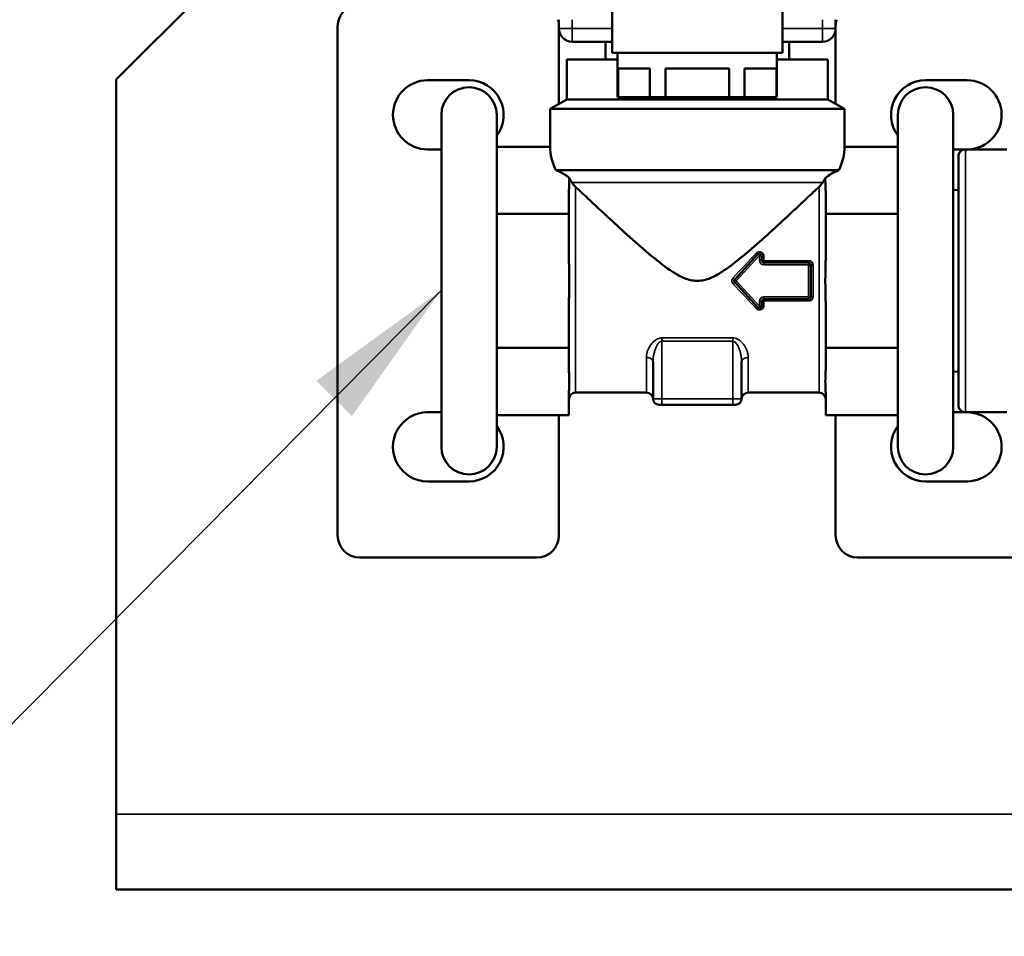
# Model space of a CAD drawing. Header units: inches. Extents: x 1 to 237, y 4 to 150.
# Tile 106 of 237: x 122.33 to 126.77, y 76.12 to 80.27. Entities that reach past the tile are written whole.
import ezdxf

# ---------------------------------------------------------------- set-up
doc = ezdxf.new("R2010")
doc.units = ezdxf.units.IN
doc.header["$LTSCALE"] = 7
doc.header["$MEASUREMENT"] = 0
for name, color, linetype, lineweight in [('Symbol (ANSI)', 7, 'Continuous', 25), ('Visible (ANSI)', 7, 'Continuous', 50), ('Visible Narrow (ANSI)', 7, 'Continuous', 35)]:
    doc.layers.add(name, color=color, linetype=linetype, lineweight=lineweight)
doc.styles.add('Note Text (ANSI)', font='tahoma.ttf')
doc.dimstyles.new('Default (ANSI)$7', dxfattribs={"dimscale": 7, "dimtxt": 0.12, "dimasz": 0.098425, "dimexe": 0.125, "dimexo": 0.0625, "dimgap": 0.031496, "dimtad": 0, "dimtih": 1, "dimtoh": 1, "dimrnd": 1e-08, "dimzin": 4, "dimdsep": 46, "dimtxsty": 'Note Text (ANSI)', "dimcen": 0.09, "dimdle": 0.393701, "dimclrd": 256, "dimclre": 256, "dimclrt": 256, "dimadec": 0, "dimazin": 1, "dimtfac": 1, "dimtofl": 0, "dimtmove": 0, "dimatfit": 3, "dimfxl": 1, "dimtolj": 1, "dimtzin": 4, "dimlwd": -1, "dimlwe": -1, "dimarcsym": 0})

msp = doc.modelspace()

# ---------------------------------------------------------------- linework, layer by layer
at = {"layer": 'Visible (ANSI)'}
for p, q in [((124.5372, 81.771), (122.7622, 79.996)), ((125.0022, 80.616), (125.0022, 80.116)), ((125.7722, 80.616), (125.7722, 80.116)), ((124.7622, 80.266), (124.7622, 80.226)), ((126.0122, 80.226), (126.0122, 80.266)), ((123.7622, 77.936), (123.7622, 80.236)), ((124.7622, 80.226), (124.7622, 79.8858)), ((126.0122, 79.8858), (126.0122, 80.226)), ((124.8222, 80.166), (125.0022, 80.166)), ((124.9722, 80.166), (124.9722, 80.086)), ((125.7722, 80.166), (125.9522, 80.166)), ((125.8022, 80.166), (125.8022, 80.086)), ((125.0272, 80.086), (124.7972, 80.086)), ((124.7972, 80.086), (124.7972, 79.906)), ((125.0022, 80.116), (125.7722, 80.116)), ((125.0272, 80.116), (125.0272, 79.916)), ((125.7472, 80.116), (125.7472, 79.916)), ((125.9772, 80.086), (125.7472, 80.086)), ((125.9772, 80.086), (125.9772, 79.906)), ((125.0294, 80.046), (125.1733, 80.046)), ((125.0294, 80.046), (125.0294, 79.916)), ((125.1733, 80.046), (125.1733, 79.916)), ((125.2433, 80.046), (125.531, 80.046)), ((125.2433, 80.046), (125.2433, 79.916)), ((125.531, 80.046), (125.531, 79.916)), ((125.601, 80.046), (125.7449, 80.046)), ((125.601, 80.046), (125.601, 79.916)), ((125.7449, 80.046), (125.7449, 79.916)), ((122.7622, 76.676), (122.7622, 79.996)), ((124.1684, 79.9923), (124.3559, 79.9923)), ((126.4184, 79.9923), (126.6059, 79.9923)), ((124.7972, 79.906), (124.7222, 79.8627)), ((124.7972, 79.906), (125.0922, 79.906)), ((125.0272, 79.916), (125.0294, 79.916)), ((125.0294, 79.916), (125.1733, 79.916)), ((125.0922, 79.906), (125.3872, 79.906)), ((125.1733, 79.916), (125.2433, 79.916)), ((125.2433, 79.916), (125.531, 79.916)), ((125.3872, 79.916), (125.3872, 79.906)), ((125.3872, 79.906), (125.6822, 79.906)), ((125.531, 79.916), (125.601, 79.916)), ((125.601, 79.916), (125.7449, 79.916)), ((125.6822, 79.906), (125.9772, 79.906)), ((125.7449, 79.916), (125.7472, 79.916)), ((125.9772, 79.906), (126.0522, 79.8627)), ((126.0522, 79.8627), (124.7222, 79.8627)), ((124.7222, 79.6923), (124.7222, 79.8627)), ((126.0522, 79.6923), (126.0522, 79.8627)), ((124.2309, 79.836), (124.2309, 78.336)), ((124.4809, 78.336), (124.4809, 79.836)), ((126.2934, 79.836), (126.2934, 78.336)), ((126.5434, 78.336), (126.5434, 79.836)), ((124.2309, 79.6798), (124.1684, 79.6798)), ((124.4809, 79.6923), (124.7222, 79.6923)), ((126.2934, 79.6923), (126.0522, 79.6923)), ((126.5942, 79.6798), (126.5434, 79.6798)), ((126.5982, 79.68), (126.7862, 79.68)), ((126.5672, 79.649), (126.5672, 78.523)), ((126.0262, 79.586), (124.7481, 79.586)), ((126.5672, 79.4962), (126.5434, 79.497)), ((124.8072, 79.4892), (124.8072, 79.3892)), ((125.9672, 79.3892), (125.9672, 79.4892)), ((124.4809, 79.3892), (124.8072, 79.3892)), ((124.8072, 79.3892), (124.8072, 79.189)), ((125.9672, 79.189), (125.9672, 79.3892)), ((126.2934, 79.3892), (125.9672, 79.3892)), ((125.6607, 79.2066), (125.556, 79.0928)), ((125.6781, 79.1789), (125.6781, 79.1998)), ((125.8899, 79.1689), (125.6881, 79.1689)), ((125.8999, 79.0132), (125.8999, 79.1589)), ((125.556, 79.0793), (125.6607, 78.9655)), ((124.8072, 78.9831), (124.8072, 78.7829)), ((125.6781, 78.9723), (125.6781, 78.9932)), ((125.6881, 79.0032), (125.8899, 79.0032)), ((125.9672, 78.7829), (125.9672, 78.9831)), ((124.4809, 78.7829), (124.8072, 78.7829)), ((124.8072, 78.7829), (124.8072, 78.6829)), ((126.2934, 78.7829), (125.9672, 78.7829)), ((125.9672, 78.6829), (125.9672, 78.7829)), ((125.1872, 78.7198), (125.1872, 78.553)), ((125.1873, 78.7265), (125.1873, 78.7265)), ((125.587, 78.7265), (125.587, 78.7265)), ((125.5872, 78.7198), (125.5872, 78.553)), ((126.5672, 78.6759), (126.5434, 78.6751)), ((124.8072, 78.5799), (124.8072, 78.4798)), ((125.1572, 78.581), (124.8372, 78.581)), ((125.9372, 78.581), (125.6172, 78.581)), ((125.9672, 78.5799), (125.9672, 78.5799)), ((125.9672, 78.4798), (125.9672, 78.5799)), ((125.2272, 78.526), (125.2142, 78.526)), ((125.2272, 78.526), (125.5472, 78.526)), ((125.5602, 78.526), (125.5472, 78.526)), ((124.1684, 78.4923), (124.2309, 78.4923)), ((124.4809, 78.4798), (124.8072, 78.4798)), ((124.7622, 78.4798), (124.7622, 77.936)), ((126.2934, 78.4798), (125.9672, 78.4798)), ((126.0122, 77.936), (126.0122, 78.4798)), ((126.5434, 78.4923), (126.5943, 78.4923)), ((126.5982, 78.492), (126.7862, 78.492)), ((124.3579, 78.1798), (124.1684, 78.1798)), ((126.6079, 78.1798), (126.4184, 78.1798)), ((124.6622, 77.836), (123.8622, 77.836)), ((126.9122, 77.836), (126.1122, 77.836)), ((122.7622, 76.676), (122.7622, 76.336)), ((122.7622, 76.336), (146.7622, 76.336))]:
    msp.add_line(p, q, dxfattribs=at)
for centre, radius, start, end in [((134.7622, 91.9966), 12, 148.53926, 359.43499), ((123.8622, 80.236), 0.1, 90, 180), ((124.6622, 80.236), 0.1, 0, 17.4576), ((126.1122, 80.236), 0.1, 162.5424, 180), ((124.8222, 80.226), 0.06, 180, 270), ((125.9522, 80.226), 0.06, 270, 0), ((124.1684, 79.836), 0.1562, 90, 270), ((124.3559, 79.836), 0.1562, 323.1301, 90), ((126.4184, 79.836), 0.1562, 90, 216.8699), ((126.6059, 79.836), 0.1562, 273.2416, 90), ((124.3559, 79.836), 0.125, 0, 180), ((126.4184, 79.836), 0.125, 0, 180), ((126.5982, 79.649), 0.031, 90, 180.0001), ((125.6681, 79.1998), 0.01, 0, 137.3694), ((125.6881, 79.1789), 0.01, 180, 270), ((125.8899, 79.1589), 0.01, 0, 90), ((125.5634, 79.086), 0.01, 137.3694, 222.6306), ((125.8899, 79.0132), 0.01, 270, 0), ((125.6681, 78.9723), 0.01, 222.6306, 0), ((125.6881, 78.9932), 0.01, 90, 180), ((124.8372, 78.551), 0.03, 90, 180), ((125.1572, 78.551), 0.03, 2.0107, 90), ((125.6172, 78.551), 0.03, 90, 177.9892), ((125.9372, 78.551), 0.03, 0, 90), ((125.2142, 78.553), 0.027, 180, 270), ((125.5602, 78.553), 0.027, 270, 0), ((126.5982, 78.523), 0.031, 179.9999, 270), ((124.1684, 78.336), 0.1562, 89.996, 270), ((126.6059, 78.336), 0.1562, 270.7418, 86.8445), ((124.3559, 78.336), 0.1562, 270.7418, 36.8699), ((126.4184, 78.336), 0.1562, 143.1301, 270), ((124.3559, 78.336), 0.125, 180, 0), ((126.4184, 78.336), 0.125, 180, 0), ((123.8622, 77.936), 0.1, 180, 270), ((124.6622, 77.936), 0.1, 270, 0), ((126.1122, 77.936), 0.1, 180, 270)]:
    msp.add_arc(centre, radius, start, end, dxfattribs=at)
for start_param, end_param in [(0, 0.28031), (2.861283, 3.141593)]:
    msp.add_ellipse((125.3872, 79.6923), major_axis=(-0.665, 0), ratio=0.57735, start_param=start_param, end_param=end_param, dxfattribs=at)
for points, knots in [([(124.7481, 79.586), (124.7535, 79.5841), (124.7586, 79.5819), (124.7797, 79.5719), (124.7947, 79.562), (124.8087, 79.5517)], [-1.5824789, -1.5824789, -1.5824789, -1.5824789, -1.5359976, -1.5359976, -1.3604333, -1.3604333, -1.3604333, -1.3604333]), ([(125.9656, 79.5517), (125.9741, 79.558), (125.9829, 79.5639), (126.0015, 79.5751), (126.0135, 79.5813), (126.0262, 79.586)], [1.3590857, 1.3590857, 1.3590857, 1.3590857, 1.4659214, 1.4659214, 1.5801588, 1.5801588, 1.5801588, 1.5801588]), ([(124.8072, 79.4892), (124.8072, 79.4941), (124.8074, 79.4998), (124.8081, 79.5159), (124.8089, 79.5294), (124.8089, 79.5442), (124.8088, 79.5479), (124.8087, 79.5517)], [-1.2995575, -1.2995575, -1.2995575, -1.2995575, -1.2261027, -1.2261027, -1.0543886, -1.0543886, -1.0013872, -1.0013872, -1.0013872, -1.0013872]), ([(124.8087, 79.5517), (124.8088, 79.5514), (124.8089, 79.5511), (124.809, 79.5509), (124.8096, 79.5494), (124.8103, 79.548), (124.8111, 79.5464), (124.8121, 79.5444), (124.8133, 79.5424), (124.8144, 79.5405), (124.8162, 79.5374), (124.8181, 79.5345), (124.8199, 79.5319), (124.8201, 79.5315), (124.8204, 79.5311), (124.8207, 79.5307)], [-0.72141419, -0.72141419, -0.72141419, -0.72141419, -0.7184641, -0.7184641, -0.7184641, -0.70226894, -0.70226894, -0.70226894, -0.68044169, -0.68044169, -0.68044169, -0.64437699, -0.64437699, -0.64437699, -0.63880066, -0.63880066, -0.63880066, -0.63880066]), ([(125.9537, 79.5307), (125.9547, 79.5323), (125.9558, 79.5339), (125.9582, 79.5376), (125.9597, 79.5401), (125.962, 79.5441), (125.9629, 79.5457), (125.9644, 79.5487), (125.965, 79.5501), (125.9655, 79.5515), (125.9656, 79.5516), (125.9656, 79.5517)], [-0.22748668, -0.22748668, -0.22748668, -0.22748668, -0.20883745, -0.20883745, -0.18315708, -0.18315708, -0.16689483, -0.16689483, -0.1526271, -0.1526271, -0.15163849, -0.15163849, -0.15163849, -0.15163849]), ([(125.9656, 79.5517), (125.9655, 79.5479), (125.9655, 79.5442), (125.9655, 79.5407), (125.9655, 79.5294), (125.9662, 79.5159), (125.967, 79.4998), (125.9672, 79.4941), (125.9672, 79.4892)], [2.0557758, 2.0557758, 2.0557758, 2.0557758, 2.1087772, 2.1087772, 2.1087772, 2.2804913, 2.2804913, 2.3539511, 2.3539511, 2.3539511, 2.3539511]), ([(124.8207, 79.5307), (124.8238, 79.5259), (124.8274, 79.5214), (124.831, 79.5173), (124.8312, 79.517), (124.8314, 79.5168), (124.8316, 79.5166), (124.8334, 79.5146), (124.8353, 79.5127), (124.8372, 79.5109)], [-0.608951, -0.608951, -0.608951, -0.608951, -0.5288112, -0.5288112, -0.5288112, -0.5242863, -0.5242863, -0.5242863, -0.4845517, -0.4845517, -0.4845517, -0.4845517]), ([(125.9372, 79.5109), (125.9208, 79.4955), (125.9024, 79.4781), (125.8512, 79.43), (125.8164, 79.3975), (125.7543, 79.3402), (125.7236, 79.3121), (125.6603, 79.2554), (125.6277, 79.2268), (125.5623, 79.1725), (125.5299, 79.147), (125.48, 79.1152), (125.4632, 79.1057), (125.4275, 79.0912), (125.4087, 79.086), (125.3657, 79.086), (125.3469, 79.0912), (125.3112, 79.1057), (125.2944, 79.1152), (125.2444, 79.147), (125.212, 79.1725), (125.1466, 79.2268), (125.114, 79.2554), (125.0507, 79.3121), (125.02, 79.3402), (124.9579, 79.3975), (124.9232, 79.43), (124.872, 79.4781), (124.8535, 79.4955), (124.8372, 79.5109)], [-7.260485, -7.260485, -7.260485, -7.260485, -7.021796, -7.021796, -6.642408, -6.642408, -6.314948, -6.314948, -5.987488, -5.987488, -5.660028, -5.660028, -5.496297, -5.496297, -5.332567, -5.332567, -5.168837, -5.168837, -5.005107, -5.005107, -4.677647, -4.677647, -4.350187, -4.350187, -4.022727, -4.022727, -3.643339, -3.643339, -3.40465, -3.40465, -3.40465, -3.40465]), ([(124.8072, 79.189), (124.8072, 79.1793), (124.8074, 79.1678), (124.8081, 79.1356), (124.8089, 79.1086), (124.8089, 79.0635), (124.8081, 79.0365), (124.8074, 79.0043), (124.8072, 78.9928), (124.8072, 78.9831)], [-1.2995807, -1.2995807, -1.2995807, -1.2995807, -1.2261027, -1.2261027, -1.0543886, -1.0543886, -0.8826746, -0.8826746, -0.8092194, -0.8092194, -0.8092194, -0.8092194]), ([(125.9672, 78.9831), (125.9672, 78.9927), (125.967, 79.0043), (125.9662, 79.0365), (125.9655, 79.0635), (125.9655, 79.086), (125.9655, 79.1086), (125.9662, 79.1356), (125.967, 79.1678), (125.9672, 79.1793), (125.9672, 79.189)], [-0.2451908, -0.2451908, -0.2451908, -0.2451908, -0.171714, -0.171714, 0, 0, 0, 0.171714, 0.171714, 0.2451899, 0.2451899, 0.2451899, 0.2451899]), ([(124.8072, 78.6829), (124.8072, 78.678), (124.8074, 78.6723), (124.8081, 78.6562), (124.8089, 78.6427), (124.8089, 78.6201), (124.8081, 78.6066), (124.8074, 78.5905), (124.8072, 78.5847), (124.8072, 78.5799)], [-1.2940422, -1.2940422, -1.2940422, -1.2940422, -1.2205619, -1.2205619, -1.0488478, -1.0488478, -0.8771338, -0.8771338, -0.8036326, -0.8036326, -0.8036326, -0.8036326]), ([(125.9672, 78.5799), (125.9672, 78.5847), (125.967, 78.5905), (125.9662, 78.6066), (125.9655, 78.6201), (125.9655, 78.6314), (125.9655, 78.6427), (125.9662, 78.6562), (125.967, 78.6722), (125.9672, 78.678), (125.9672, 78.6828)], [-0.2451677, -0.2451677, -0.2451677, -0.2451677, -0.171714, -0.171714, 0, 0, 0, 0.171714, 0.171714, 0.2451582, 0.2451582, 0.2451582, 0.2451582])]:
    msp.add_open_spline(points, degree=3, knots=knots, dxfattribs=at)
msp.add_open_spline([(125.9372, 79.5109), (125.9431, 79.5165), (125.9489, 79.5235), (125.9537, 79.5307)], degree=3, dxfattribs=at)
at = {"layer": 'Visible Narrow (ANSI)'}
for p, q in [((124.8222, 80.266), (124.8222, 80.226)), ((125.9522, 80.226), (125.9522, 80.266)), ((124.7622, 80.226), (124.8222, 80.226)), ((124.8222, 80.166), (124.8222, 80.226)), ((124.8222, 80.226), (125.0022, 80.226)), ((125.7722, 80.226), (125.9522, 80.226)), ((125.9522, 80.166), (125.9522, 80.226)), ((126.0122, 80.226), (125.9522, 80.226)), ((126.5982, 79.68), (126.5982, 78.492)), ((125.9537, 79.5307), (124.8207, 79.5307)), ((124.8372, 78.581), (124.8372, 79.5109)), ((125.9372, 79.5109), (125.9372, 78.581)), ((125.6681, 79.1998), (125.5634, 79.086)), ((125.6607, 79.2066), (125.6681, 79.1998)), ((125.6681, 79.1789), (125.6681, 79.1998)), ((125.6881, 79.1771), (125.6881, 79.1976)), ((125.6781, 79.1789), (125.6681, 79.1789)), ((125.6881, 79.1771), (125.8899, 79.1771)), ((125.6881, 79.1689), (125.6881, 79.1771)), ((125.6881, 79.1689), (125.6881, 79.1589)), ((125.8899, 79.1589), (125.6881, 79.1589)), ((125.8899, 79.1689), (125.8899, 79.1771)), ((125.8899, 79.1689), (125.8899, 79.1589)), ((125.8999, 79.1589), (125.8899, 79.1589)), ((125.8899, 79.0132), (125.8899, 79.1589)), ((125.9099, 79.0146), (125.9099, 79.1575)), ((125.556, 79.0928), (125.5634, 79.086)), ((125.556, 79.0793), (125.5634, 79.086)), ((125.5634, 79.086), (125.6681, 78.9723)), ((125.6881, 79.0032), (125.6881, 79.0132)), ((125.6881, 79.0132), (125.8899, 79.0132)), ((125.8999, 79.0132), (125.8899, 79.0132)), ((125.8899, 79.0032), (125.8899, 79.0132)), ((125.6781, 78.9932), (125.6681, 78.9932)), ((125.6681, 78.9723), (125.6681, 78.9932)), ((125.6781, 78.9723), (125.6681, 78.9723)), ((125.6881, 79.0032), (125.6881, 78.995)), ((125.6881, 78.9745), (125.6881, 78.995)), ((125.8899, 78.995), (125.6881, 78.995)), ((125.8899, 79.0032), (125.8899, 78.995)), ((125.2272, 78.8282), (125.5472, 78.8282)), ((125.2272, 78.8129), (125.2272, 78.8282)), ((125.2272, 78.8129), (125.2272, 78.553)), ((125.2272, 78.8129), (125.5472, 78.8129)), ((125.5472, 78.8129), (125.5472, 78.553)), ((125.1572, 78.7404), (125.1572, 78.581)), ((125.6172, 78.581), (125.6172, 78.7404)), ((125.2272, 78.553), (125.1872, 78.553)), ((125.2272, 78.526), (125.2272, 78.553)), ((125.2272, 78.553), (125.5472, 78.553)), ((125.5472, 78.526), (125.5472, 78.553)), ((125.5872, 78.553), (125.5472, 78.553)), ((122.7622, 76.676), (146.7622, 76.676))]:
    msp.add_line(p, q, dxfattribs=at)
for centre, start, end in [((125.6881, 79.1789), 180, 270), ((125.6881, 78.9932), 90, 180)]:
    msp.add_arc(centre, 0.02, start, end, dxfattribs=at)
for centre, major_axis, ratio, start_param, end_param in [((125.5365, 79.0864), (-0.473, -0.5038), 0.000019, 4.462664, 4.686648), ((125.6534, 79.2133), (0.00736, -0.00677), 0.184462, 4.880584, 6.283185), ((125.6881, 79.1998), (-0.01, 0), 0.220879, 0, 1.570796), ((125.6881, 79.1789), (-0.01, 0), 0.180272, 0, 1.570796), ((125.9099, 79.1589), (-0.01, 0), 0.141437, 6.283183, 7.853982), ((125.5486, 79.0996), (0.00736, -0.00677), 0.019354, 4.730203, 6.283185), ((125.5486, 79.0725), (0.00736, 0.00677), 0.01935, 0, 1.55301), ((125.5365, 79.0857), (-0.4727, 0.5036), 0.000022, 1.596428, 1.820513), ((125.9099, 79.0132), (-0.01, 0), 0.141437, 4.712377, 6.283189), ((125.6534, 78.9587), (0.00736, 0.00677), 0.184463, 0, 1.402597), ((125.6881, 78.9932), (-0.01, 0), 0.180272, 4.712389, 6.283185), ((125.6881, 78.9723), (-0.01, 0), 0.220879, 4.712374, 6.283186), ((125.5472, 78.8129), (0, 0.03), 0.000044, 4.712596, 5.248516), ((125.1572, 78.7198), (0.03, 0), 0.684547, 6.283173, 7.853979), ((125.6172, 78.7198), (-0.03, 0), 0.684544, 4.712389, 6.283185)]:
    msp.add_ellipse(centre, major_axis=major_axis, ratio=ratio, start_param=start_param, end_param=end_param, dxfattribs=at)
for points, knots in [([(125.6534, 79.2109), (125.6543, 79.2119), (125.6553, 79.2127), (125.6564, 79.2135), (125.6576, 79.2143), (125.6588, 79.215), (125.6601, 79.2156), (125.6615, 79.2162), (125.6629, 79.2166), (125.6643, 79.2168), (125.6657, 79.2171), (125.6672, 79.2172), (125.6686, 79.2172), (125.6701, 79.2172), (125.6715, 79.217), (125.6728, 79.2166), (125.6742, 79.2163), (125.6755, 79.2159), (125.6767, 79.2153), (125.6779, 79.2147), (125.6791, 79.214), (125.6802, 79.2132), (125.6812, 79.2124), (125.6823, 79.2115), (125.6832, 79.2104), (125.6841, 79.2094), (125.685, 79.2082), (125.6857, 79.2069), (125.6864, 79.2055), (125.687, 79.2041), (125.6874, 79.2025), (125.6878, 79.201), (125.6881, 79.1993), (125.6881, 79.1976)], [0.0000001, 0.0000001, 0.0000001, 0.0000001, 0.0909091, 0.0909091, 0.0909091, 0.1818182, 0.1818182, 0.1818182, 0.2727273, 0.2727273, 0.2727273, 0.3636364, 0.3636364, 0.3636364, 0.4545455, 0.4545455, 0.4545455, 0.5454545, 0.5454545, 0.5454545, 0.6363636, 0.6363636, 0.6363636, 0.7272727, 0.7272727, 0.7272727, 0.8181818, 0.8181818, 0.8181818, 0.9090909, 0.9090909, 0.9090909, 1, 1, 1, 1]), ([(125.8899, 79.1771), (125.8914, 79.1771), (125.8929, 79.1769), (125.8945, 79.1765), (125.8961, 79.1762), (125.8978, 79.1756), (125.8994, 79.1747), (125.901, 79.1739), (125.9026, 79.1727), (125.9039, 79.1714), (125.9053, 79.1701), (125.9065, 79.1686), (125.9074, 79.167), (125.9083, 79.1654), (125.9089, 79.1637), (125.9093, 79.1621), (125.9097, 79.1605), (125.9099, 79.159), (125.9099, 79.1575)], [0.0000001, 0.0000001, 0.0000001, 0.0000001, 0.1666667, 0.1666667, 0.1666667, 0.3333333, 0.3333333, 0.3333333, 0.5, 0.5, 0.5, 0.6666667, 0.6666667, 0.6666667, 0.8333333, 0.8333333, 0.8333333, 1, 1, 1, 1]), ([(125.5486, 79.0728), (125.5475, 79.074), (125.5464, 79.0754), (125.5456, 79.0771), (125.5447, 79.0788), (125.544, 79.0807), (125.5436, 79.0827), (125.5433, 79.0848), (125.5433, 79.087), (125.5436, 79.0891), (125.5439, 79.0911), (125.5446, 79.0931), (125.5455, 79.0948), (125.5464, 79.0966), (125.5474, 79.098), (125.5486, 79.0993)], [0, 0, 0, 0, 0.2, 0.2, 0.2, 0.4, 0.4, 0.4, 0.6, 0.6, 0.6, 0.8, 0.8, 0.8, 1, 1, 1, 1]), ([(125.9099, 79.0146), (125.9099, 79.013), (125.9097, 79.0115), (125.9093, 79.0098), (125.9089, 79.0082), (125.9082, 79.0066), (125.9074, 79.0051), (125.9065, 79.0035), (125.9054, 79.0021), (125.9041, 79.0008), (125.9028, 78.9996), (125.9014, 78.9985), (125.8998, 78.9976), (125.8982, 78.9967), (125.8965, 78.9961), (125.8949, 78.9956), (125.8932, 78.9952), (125.8916, 78.995), (125.8899, 78.995)], [0, 0, 0, 0, 0.166667, 0.166667, 0.166667, 0.333333, 0.333333, 0.333333, 0.5, 0.5, 0.5, 0.666667, 0.666667, 0.666667, 0.833333, 0.833333, 0.833333, 1, 1, 1, 1]), ([(125.1572, 78.7404), (125.1572, 78.7456), (125.1577, 78.7507), (125.1587, 78.7555), (125.1596, 78.7604), (125.1609, 78.765), (125.1625, 78.7694), (125.164, 78.7738), (125.1658, 78.778), (125.1678, 78.7819), (125.1698, 78.7859), (125.1719, 78.7896), (125.1742, 78.7931), (125.1765, 78.7966), (125.179, 78.7999), (125.1815, 78.803), (125.1841, 78.8061), (125.1868, 78.8089), (125.1896, 78.8116), (125.1924, 78.8142), (125.1953, 78.8165), (125.1984, 78.8186), (125.2014, 78.8207), (125.2046, 78.8224), (125.2078, 78.8239), (125.211, 78.8253), (125.2143, 78.8264), (125.2176, 78.8271), (125.2208, 78.8279), (125.224, 78.8282), (125.2272, 78.8282)], [0.0000002, 0.0000002, 0.0000002, 0.0000002, 0.1, 0.1, 0.1, 0.2, 0.2, 0.2, 0.3, 0.3, 0.3, 0.4, 0.4, 0.4, 0.5, 0.5, 0.5, 0.6, 0.6, 0.6, 0.7, 0.7, 0.7, 0.8, 0.8, 0.8, 0.9, 0.9, 0.9, 1, 1, 1, 1]), ([(125.5472, 78.8282), (125.551, 78.8282), (125.5585, 78.8272), (125.5694, 78.823), (125.5798, 78.8162), (125.5891, 78.8076), (125.5976, 78.7973), (125.605, 78.7855), (125.6112, 78.7721), (125.6158, 78.7571), (125.6172, 78.7461), (125.6172, 78.7404)], [0.0000055, 0.0000055, 0.0000055, 0.0000055, 0.1111111, 0.2222222, 0.3333333, 0.4444444, 0.5555556, 0.6666667, 0.7777778, 0.8888889, 1, 1, 1, 1]), ([(125.1872, 78.7198), (125.1872, 78.7207), (125.1872, 78.7216), (125.1873, 78.7271), (125.1876, 78.7316), (125.1882, 78.7372), (125.1883, 78.7385), (125.189, 78.7435), (125.1895, 78.7471), (125.1905, 78.7523), (125.1909, 78.7539), (125.1918, 78.7584), (125.1925, 78.7612), (125.1938, 78.7658), (125.1943, 78.7676), (125.1955, 78.7716), (125.1962, 78.7737), (125.1977, 78.7778), (125.1984, 78.7798), (125.1998, 78.7833), (125.2004, 78.7848), (125.2021, 78.7884), (125.2031, 78.7904), (125.2046, 78.7933), (125.2052, 78.7943), (125.2069, 78.7973), (125.2082, 78.7993), (125.2099, 78.8016), (125.2103, 78.8022), (125.2122, 78.8046), (125.2138, 78.8063), (125.2156, 78.8079), (125.2158, 78.8081), (125.2176, 78.8095), (125.219, 78.8105), (125.2208, 78.8114), (125.2212, 78.8115), (125.2216, 78.8117), (125.2216, 78.8117), (125.2231, 78.8124), (125.2246, 78.8127), (125.2264, 78.8129), (125.2268, 78.8129), (125.2272, 78.8129)], [0, 0, 0, 0, 0.015608, 0.015608, 0.1, 0.1, 0.125659, 0.125659, 0.2, 0.2, 0.235774, 0.235774, 0.3, 0.3, 0.345833, 0.345833, 0.4, 0.4, 0.455943, 0.455943, 0.5, 0.5, 0.566032, 0.566032, 0.6, 0.6, 0.67617, 0.67617, 0.7, 0.7, 0.786328, 0.786328, 0.8, 0.8, 0.879022, 0.879022, 0.896354, 0.896354, 0.9, 0.9, 0.977368, 0.977368, 1, 1, 1, 1]), ([(125.5472, 78.8129), (125.5493, 78.8129), (125.5536, 78.8118), (125.5599, 78.8073), (125.5658, 78.8002), (125.5711, 78.7911), (125.576, 78.7802), (125.5802, 78.7676), (125.5838, 78.7534), (125.5864, 78.7376), (125.5872, 78.7259), (125.5872, 78.7198)], [0.0000407, 0.0000407, 0.0000407, 0.0000407, 0.1111111, 0.2222222, 0.3333333, 0.4444444, 0.5555556, 0.6666667, 0.7777778, 0.8888889, 1, 1, 1, 1]), ([(125.1871, 78.5521), (125.1871, 78.5521), (125.1871, 78.5521), (125.1872, 78.5524), (125.1872, 78.5528), (125.1872, 78.553)], [0.5000077, 0.5000077, 0.5000077, 0.5000077, 0.6, 0.8, 1, 1, 1, 1]), ([(125.5872, 78.553), (125.5872, 78.5527), (125.5872, 78.5523), (125.5872, 78.5521), (125.5872, 78.5521), (125.5872, 78.5521)], [0, 0, 0, 0, 0.25, 0.5, 0.5018402, 0.5018402, 0.5018402, 0.5018402])]:
    msp.add_open_spline(points, degree=3, knots=knots, dxfattribs=at)
for points in [[(125.6681, 79.1998), (125.669, 79.1997), (125.6707, 79.1997), (125.673, 79.1998), (125.675, 79.1999), (125.6766, 79.1999), (125.6776, 79.1996), (125.678, 79.1995), (125.6781, 79.1997), (125.6781, 79.1998)], [(125.6881, 78.9745), (125.6881, 78.9729), (125.6877, 78.9697), (125.6856, 78.9645), (125.6817, 78.9596), (125.6754, 78.9557), (125.6675, 78.9544), (125.6595, 78.9562), (125.6553, 78.9592), (125.6534, 78.9612)], [(125.6681, 78.9723), (125.6674, 78.9717), (125.666, 78.9706), (125.6644, 78.9689), (125.6631, 78.9675), (125.6619, 78.9665), (125.661, 78.966), (125.6606, 78.9657), (125.6606, 78.9656), (125.6607, 78.9655)], [(125.1873, 78.7265), (125.1872, 78.7243), (125.1872, 78.7221), (125.1872, 78.7198)]]:
    msp.add_open_spline(points, degree=3, dxfattribs=at)

# ---------------------------------------------------------------- leaders
at = {"layer": 'Symbol (ANSI)', "annotation_type": 0, "has_hookline": 1, "hookline_direction": 1, "text_width": 8.668}
msp.add_leader([(124.2309, 79.0443), (113.5242, 68.2275), (112.8352, 68.2275)], dimstyle='Default (ANSI)$7', override={"dimtad": 0}, dxfattribs=at)

doc.saveas('drawing.dxf')
